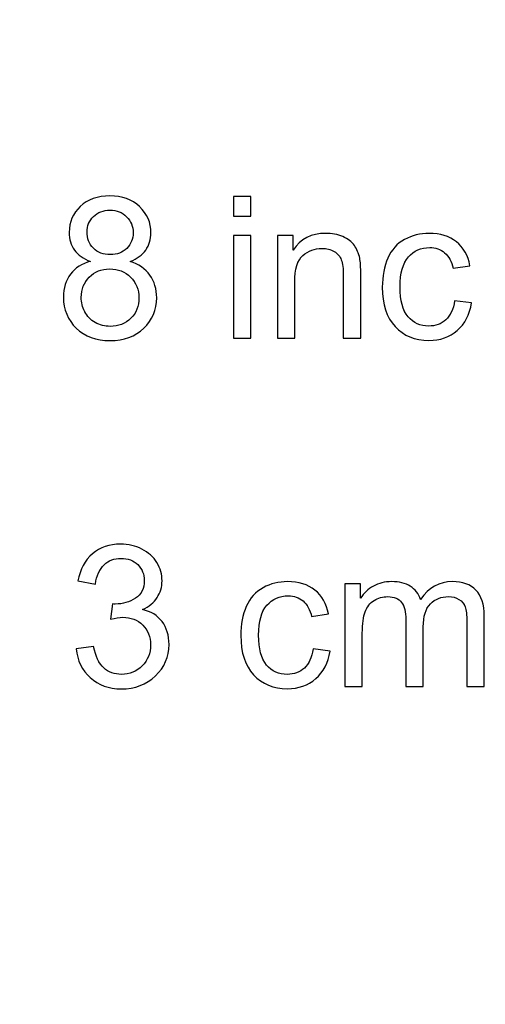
# Model space of a CAD drawing. Header units: centimetres. Extents: x -105 to 112, y -140 to 143.
# Tile 4 of 90: x -99.684 to -98.688, y -121.256 to -119.151. Entities that reach past the tile are written whole.
import ezdxf

# ---------------------------------------------------------------- set-up
doc = ezdxf.new("R2010")
doc.units = ezdxf.units.CM
doc.header["$MEASUREMENT"] = 0
doc.layers.add('Layer 1', color=7, linetype='Continuous')

msp = doc.modelspace()

# ---------------------------------------------------------------- linework, layer by layer
at = {"layer": 'Layer 1', "color": 240, "lineweight": 211}
msp.add_open_spline([(-100.73824, -37.30038), (-100.73824, -37.30038), (27.42324, -37.30038), (27.42324, -37.30038), (27.42324, -37.30038), (29.71918, -37.30038), (31.59804, -39.17888), (31.59804, -41.47518), (31.59804, -41.47518), (31.59804, -41.47518), (31.59804, -119.18666), (31.59804, -119.18666), (31.59804, -119.18666), (31.59804, -121.48289), (29.71918, -123.36182), (27.42324, -123.36182), (27.42324, -123.36182), (27.42324, -123.36182), (-100.73824, -123.36182), (-100.73824, -123.36182), (-100.73824, -123.36182), (-103.0344, -123.36182), (-104.91305, -121.48289), (-104.91305, -119.18666), (-104.91305, -119.18666), (-104.91305, -119.18666), (-104.91305, -41.47518), (-104.91305, -41.47518), (-104.91305, -41.47518), (-104.91305, -39.17888), (-103.0344, -37.30038), (-100.73824, -37.30038)], degree=3, knots=[0, 0, 0, 0, 0.1111111, 0.1111111, 0.1111111, 0.1111111, 0.2222222, 0.2222222, 0.2222222, 0.2222222, 0.3333333, 0.3333333, 0.3333333, 0.3333333, 0.4444444, 0.4444444, 0.4444444, 0.4444444, 0.5555556, 0.5555556, 0.5555556, 0.5555556, 0.6666667, 0.6666667, 0.6666667, 0.6666667, 0.7777778, 0.7777778, 0.7777778, 0.7777778, 1, 1, 1, 1], dxfattribs=at)
at = {"layer": 'Layer 1', "color": 155}
for points, knots in [([(-99.53292, -119.6679), (-99.5484, -119.66224), (-99.55983, -119.65413), (-99.56735, -119.64356), (-99.56735, -119.64356), (-99.57472, -119.63299), (-99.57848, -119.62065), (-99.57848, -119.60581), (-99.57848, -119.60581), (-99.57848, -119.58396), (-99.57055, -119.56523), (-99.5548, -119.55039), (-99.5548, -119.55039), (-99.5389, -119.53528), (-99.51781, -119.52783), (-99.49156, -119.52783), (-99.49156, -119.52783), (-99.46517, -119.52783), (-99.4438, -119.53557), (-99.42776, -119.55075), (-99.42776, -119.55075), (-99.41167, -119.56629), (-99.40364, -119.58496), (-99.40364, -119.60689), (-99.40364, -119.60689), (-99.40364, -119.62093), (-99.40726, -119.63328), (-99.41465, -119.64356), (-99.41465, -119.64356), (-99.42195, -119.65413), (-99.43309, -119.66224), (-99.44813, -119.6679), (-99.44813, -119.6679), (-99.42962, -119.67386), (-99.41556, -119.6838), (-99.40591, -119.69715), (-99.40591, -119.69715), (-99.39619, -119.71056), (-99.39136, -119.7268), (-99.39136, -119.74554), (-99.39136, -119.74554), (-99.39136, -119.77123), (-99.40052, -119.79315), (-99.41875, -119.81074), (-99.41875, -119.81074), (-99.43714, -119.82841), (-99.46119, -119.83721), (-99.49107, -119.83721), (-99.49107, -119.83721), (-99.52086, -119.83721), (-99.54493, -119.82841), (-99.5633, -119.81074), (-99.5633, -119.81074), (-99.58154, -119.79315), (-99.59076, -119.77087), (-99.59076, -119.7444), (-99.59076, -119.7444), (-99.59076, -119.72467), (-99.58573, -119.70814), (-99.57572, -119.69508), (-99.57572, -119.69508), (-99.56571, -119.68167), (-99.55145, -119.67244), (-99.53292, -119.6679), (-99.53292, -119.6679), (-99.53292, -119.6679), (-99.53292, -119.6679), (-99.53292, -119.6679)], [0, 0, 0, 0, 0.0555556, 0.0555556, 0.0555556, 0.0555556, 0.1111111, 0.1111111, 0.1111111, 0.1111111, 0.1666667, 0.1666667, 0.1666667, 0.1666667, 0.2222222, 0.2222222, 0.2222222, 0.2222222, 0.2777778, 0.2777778, 0.2777778, 0.2777778, 0.3333333, 0.3333333, 0.3333333, 0.3333333, 0.3888889, 0.3888889, 0.3888889, 0.3888889, 0.4444444, 0.4444444, 0.4444444, 0.4444444, 0.5, 0.5, 0.5, 0.5, 0.5555556, 0.5555556, 0.5555556, 0.5555556, 0.6111111, 0.6111111, 0.6111111, 0.6111111, 0.6666667, 0.6666667, 0.6666667, 0.6666667, 0.7222222, 0.7222222, 0.7222222, 0.7222222, 0.7777778, 0.7777778, 0.7777778, 0.7777778, 0.8333333, 0.8333333, 0.8333333, 0.8333333, 0.8888889, 0.8888889, 0.8888889, 0.8888889, 1, 1, 1, 1]), ([(-99.22709, -119.57126), (-99.22709, -119.57126), (-99.22709, -119.5289), (-99.22709, -119.5289), (-99.22709, -119.5289), (-99.22709, -119.5289), (-99.18985, -119.5289), (-99.18985, -119.5289), (-99.18985, -119.5289), (-99.18985, -119.5289), (-99.18985, -119.57126), (-99.18985, -119.57126), (-99.18985, -119.57126), (-99.18985, -119.57126), (-99.22709, -119.57126), (-99.22709, -119.57126), (-99.22709, -119.57126), (-99.22709, -119.57126), (-99.22709, -119.57126), (-99.22709, -119.57126)], [0, 0, 0, 0, 0.1666667, 0.1666667, 0.1666667, 0.1666667, 0.3333333, 0.3333333, 0.3333333, 0.3333333, 0.5, 0.5, 0.5, 0.5, 0.6666667, 0.6666667, 0.6666667, 0.6666667, 1, 1, 1, 1]), ([(-99.54039, -119.60476), (-99.54039, -119.61887), (-99.53578, -119.63086), (-99.52669, -119.63966), (-99.52669, -119.63966), (-99.51754, -119.64881), (-99.50548, -119.65343), (-99.49063, -119.65343), (-99.49063, -119.65343), (-99.47616, -119.65343), (-99.46446, -119.64881), (-99.45538, -119.64002), (-99.45538, -119.64002), (-99.44622, -119.63086), (-99.44175, -119.61995), (-99.44175, -119.60689), (-99.44175, -119.60689), (-99.44175, -119.59312), (-99.44637, -119.58147), (-99.45572, -119.57226), (-99.45572, -119.57226), (-99.46509, -119.56274), (-99.47687, -119.5582), (-99.49107, -119.5582), (-99.49107, -119.5582), (-99.5054, -119.5582), (-99.51717, -119.56274), (-99.52648, -119.5719), (-99.52648, -119.5719), (-99.5357, -119.58113), (-99.54039, -119.59204), (-99.54039, -119.60476), (-99.54039, -119.60476), (-99.54039, -119.60476), (-99.54039, -119.60476), (-99.54039, -119.60476)], [0, 0, 0, 0, 0.1, 0.1, 0.1, 0.1, 0.2, 0.2, 0.2, 0.2, 0.3, 0.3, 0.3, 0.3, 0.4, 0.4, 0.4, 0.4, 0.5, 0.5, 0.5, 0.5, 0.6, 0.6, 0.6, 0.6, 0.7, 0.7, 0.7, 0.7, 0.8, 0.8, 0.8, 0.8, 1, 1, 1, 1]), ([(-99.22709, -119.83232), (-99.22709, -119.83232), (-99.22709, -119.61248), (-99.22709, -119.61248), (-99.22709, -119.61248), (-99.22709, -119.61248), (-99.18985, -119.61248), (-99.18985, -119.61248), (-99.18985, -119.61248), (-99.18985, -119.61248), (-99.18985, -119.83232), (-99.18985, -119.83232), (-99.18985, -119.83232), (-99.18985, -119.83232), (-99.22709, -119.83232), (-99.22709, -119.83232), (-99.22709, -119.83232), (-99.22709, -119.83232), (-99.22709, -119.83232), (-99.22709, -119.83232)], [0, 0, 0, 0, 0.1666667, 0.1666667, 0.1666667, 0.1666667, 0.3333333, 0.3333333, 0.3333333, 0.3333333, 0.5, 0.5, 0.5, 0.5, 0.6666667, 0.6666667, 0.6666667, 0.6666667, 1, 1, 1, 1]), ([(-99.13308, -119.83232), (-99.13308, -119.83232), (-99.13308, -119.61248), (-99.13308, -119.61248), (-99.13308, -119.61248), (-99.13308, -119.61248), (-99.09959, -119.61248), (-99.09959, -119.61248), (-99.09959, -119.61248), (-99.09959, -119.61248), (-99.09959, -119.64356), (-99.09959, -119.64356), (-99.09959, -119.64356), (-99.08355, -119.61958), (-99.0602, -119.60787), (-99.02983, -119.60787), (-99.02983, -119.60787), (-99.01657, -119.60787), (-99.00443, -119.61001), (-98.99335, -119.61497), (-98.99335, -119.61497), (-98.98229, -119.61958), (-98.97392, -119.6259), (-98.96845, -119.63363), (-98.96845, -119.63363), (-98.96291, -119.64144), (-98.95909, -119.65059), (-98.95688, -119.66116), (-98.95688, -119.66116), (-98.95553, -119.6679), (-98.95482, -119.67989), (-98.95482, -119.69715), (-98.95482, -119.69715), (-98.95482, -119.69715), (-98.95482, -119.83232), (-98.95482, -119.83232), (-98.95482, -119.83232), (-98.95482, -119.83232), (-98.99208, -119.83232), (-98.99208, -119.83232), (-98.99208, -119.83232), (-98.99208, -119.83232), (-98.99208, -119.69857), (-98.99208, -119.69857), (-98.99208, -119.69857), (-98.99208, -119.68338), (-98.9935, -119.6721), (-98.99641, -119.66471), (-98.99641, -119.66471), (-98.99924, -119.65733), (-99.00443, -119.6513), (-99.01174, -119.64669), (-99.01174, -119.64669), (-99.01911, -119.64214), (-99.02778, -119.64002), (-99.03764, -119.64002), (-99.03764, -119.64002), (-99.05346, -119.64002), (-99.06709, -119.64498), (-99.07859, -119.65521), (-99.07859, -119.65521), (-99.09007, -119.66507), (-99.09583, -119.68409), (-99.09583, -119.71232), (-99.09583, -119.71232), (-99.09583, -119.71232), (-99.09583, -119.83232), (-99.09583, -119.83232), (-99.09583, -119.83232), (-99.09583, -119.83232), (-99.13308, -119.83232), (-99.13308, -119.83232), (-99.13308, -119.83232), (-99.13308, -119.83232), (-99.13308, -119.83232), (-99.13308, -119.83232)], [0, 0, 0, 0, 0.05, 0.05, 0.05, 0.05, 0.1, 0.1, 0.1, 0.1, 0.15, 0.15, 0.15, 0.15, 0.2, 0.2, 0.2, 0.2, 0.25, 0.25, 0.25, 0.25, 0.3, 0.3, 0.3, 0.3, 0.35, 0.35, 0.35, 0.35, 0.4, 0.4, 0.4, 0.4, 0.45, 0.45, 0.45, 0.45, 0.5, 0.5, 0.5, 0.5, 0.55, 0.55, 0.55, 0.55, 0.6, 0.6, 0.6, 0.6, 0.65, 0.65, 0.65, 0.65, 0.7, 0.7, 0.7, 0.7, 0.75, 0.75, 0.75, 0.75, 0.8, 0.8, 0.8, 0.8, 0.85, 0.85, 0.85, 0.85, 0.9, 0.9, 0.9, 0.9, 1, 1, 1, 1]), ([(-98.75408, -119.75185), (-98.75408, -119.75185), (-98.71767, -119.75682), (-98.71767, -119.75682), (-98.71767, -119.75682), (-98.72173, -119.7818), (-98.73188, -119.80124), (-98.74834, -119.81572), (-98.74834, -119.81572), (-98.76472, -119.82983), (-98.78503, -119.83686), (-98.80894, -119.83686), (-98.80894, -119.83686), (-98.83887, -119.83686), (-98.863, -119.827), (-98.88124, -119.80727), (-98.88124, -119.80727), (-98.89947, -119.78783), (-98.90863, -119.75958), (-98.90863, -119.72325), (-98.90863, -119.72325), (-98.90863, -119.69928), (-98.90465, -119.67884), (-98.89686, -119.66082), (-98.89686, -119.66082), (-98.88897, -119.64322), (-98.87706, -119.62979), (-98.86095, -119.62093), (-98.86095, -119.62093), (-98.84498, -119.61214), (-98.82752, -119.60787), (-98.80865, -119.60787), (-98.80865, -119.60787), (-98.78489, -119.60787), (-98.7653, -119.6139), (-98.75019, -119.6259), (-98.75019, -119.6259), (-98.73508, -119.63789), (-98.72527, -119.65521), (-98.72109, -119.67706), (-98.72109, -119.67706), (-98.72109, -119.67706), (-98.75706, -119.68267), (-98.75706, -119.68267), (-98.75706, -119.68267), (-98.76054, -119.6679), (-98.76658, -119.65699), (-98.77537, -119.64952), (-98.77537, -119.64952), (-98.78418, -119.64214), (-98.79475, -119.63824), (-98.80716, -119.63824), (-98.80716, -119.63824), (-98.8259, -119.63824), (-98.84115, -119.64498), (-98.85293, -119.65833), (-98.85293, -119.65833), (-98.86463, -119.67174), (-98.87054, -119.69295), (-98.87054, -119.72218), (-98.87054, -119.72218), (-98.87054, -119.7515), (-98.86485, -119.77299), (-98.85357, -119.78642), (-98.85357, -119.78642), (-98.84222, -119.79946), (-98.82745, -119.8062), (-98.80936, -119.8062), (-98.80936, -119.8062), (-98.79468, -119.8062), (-98.78247, -119.80195), (-98.77275, -119.79279), (-98.77275, -119.79279), (-98.76289, -119.78393), (-98.75671, -119.77016), (-98.75408, -119.75185), (-98.75408, -119.75185), (-98.75408, -119.75185), (-98.75408, -119.75185), (-98.75408, -119.75185)], [0, 0, 0, 0, 0.047619, 0.047619, 0.047619, 0.047619, 0.0952381, 0.0952381, 0.0952381, 0.0952381, 0.1428571, 0.1428571, 0.1428571, 0.1428571, 0.1904762, 0.1904762, 0.1904762, 0.1904762, 0.2380952, 0.2380952, 0.2380952, 0.2380952, 0.2857143, 0.2857143, 0.2857143, 0.2857143, 0.3333333, 0.3333333, 0.3333333, 0.3333333, 0.3809524, 0.3809524, 0.3809524, 0.3809524, 0.4285714, 0.4285714, 0.4285714, 0.4285714, 0.4761905, 0.4761905, 0.4761905, 0.4761905, 0.5238095, 0.5238095, 0.5238095, 0.5238095, 0.5714286, 0.5714286, 0.5714286, 0.5714286, 0.6190476, 0.6190476, 0.6190476, 0.6190476, 0.6666667, 0.6666667, 0.6666667, 0.6666667, 0.7142857, 0.7142857, 0.7142857, 0.7142857, 0.7619048, 0.7619048, 0.7619048, 0.7619048, 0.8095238, 0.8095238, 0.8095238, 0.8095238, 0.8571429, 0.8571429, 0.8571429, 0.8571429, 0.9047619, 0.9047619, 0.9047619, 0.9047619, 1, 1, 1, 1]), ([(-99.55265, -119.74483), (-99.55265, -119.75541), (-99.55018, -119.76562), (-99.5452, -119.77548), (-99.5452, -119.77548), (-99.54032, -119.78534), (-99.5328, -119.79315), (-99.52279, -119.7984), (-99.52279, -119.7984), (-99.51285, -119.80407), (-99.50213, -119.80685), (-99.49078, -119.80685), (-99.49078, -119.80685), (-99.47283, -119.80685), (-99.45814, -119.80087), (-99.44664, -119.78959), (-99.44664, -119.78959), (-99.43516, -119.77831), (-99.42947, -119.76349), (-99.42947, -119.74582), (-99.42947, -119.74582), (-99.42947, -119.72821), (-99.43536, -119.71339), (-99.44715, -119.7014), (-99.44715, -119.7014), (-99.45899, -119.68976), (-99.47396, -119.68409), (-99.49198, -119.68409), (-99.49198, -119.68409), (-99.50958, -119.68409), (-99.52406, -119.68976), (-99.53549, -119.7014), (-99.53549, -119.7014), (-99.54691, -119.71304), (-99.55265, -119.7275), (-99.55265, -119.74483), (-99.55265, -119.74483), (-99.55265, -119.74483), (-99.55265, -119.74483), (-99.55265, -119.74483)], [0, 0, 0, 0, 0.0909091, 0.0909091, 0.0909091, 0.0909091, 0.1818182, 0.1818182, 0.1818182, 0.1818182, 0.2727273, 0.2727273, 0.2727273, 0.2727273, 0.3636364, 0.3636364, 0.3636364, 0.3636364, 0.4545455, 0.4545455, 0.4545455, 0.4545455, 0.5454545, 0.5454545, 0.5454545, 0.5454545, 0.6363636, 0.6363636, 0.6363636, 0.6363636, 0.7272727, 0.7272727, 0.7272727, 0.7272727, 0.8181818, 0.8181818, 0.8181818, 0.8181818, 1, 1, 1, 1]), ([(-99.56351, -120.49656), (-99.56351, -120.49656), (-99.52626, -120.49124), (-99.52626, -120.49124), (-99.52626, -120.49124), (-99.52201, -120.51245), (-99.51476, -120.52757), (-99.50455, -120.53716), (-99.50455, -120.53716), (-99.49432, -120.54632), (-99.48177, -120.55086), (-99.46687, -120.55086), (-99.46687, -120.55086), (-99.44927, -120.55086), (-99.43438, -120.54488), (-99.42237, -120.53289), (-99.42237, -120.53289), (-99.41038, -120.52056), (-99.40435, -120.50572), (-99.40435, -120.48777), (-99.40435, -120.48777), (-99.40435, -120.47046), (-99.40996, -120.45632), (-99.42117, -120.44541), (-99.42117, -120.44541), (-99.43231, -120.43447), (-99.44651, -120.4288), (-99.46375, -120.4288), (-99.46375, -120.4288), (-99.47083, -120.4288), (-99.47957, -120.43022), (-99.49007, -120.43305), (-99.49007, -120.43305), (-99.49007, -120.43305), (-99.48595, -120.40028), (-99.48595, -120.40028), (-99.48595, -120.40028), (-99.48348, -120.40063), (-99.48141, -120.40063), (-99.47992, -120.40063), (-99.47992, -120.40063), (-99.46397, -120.40063), (-99.44969, -120.39638), (-99.43699, -120.38828), (-99.43699, -120.38828), (-99.42429, -120.38012), (-99.4179, -120.36742), (-99.4179, -120.35018), (-99.4179, -120.35018), (-99.4179, -120.33676), (-99.42259, -120.32548), (-99.43182, -120.31627), (-99.43182, -120.31627), (-99.44104, -120.30746), (-99.45296, -120.30292), (-99.46758, -120.30292), (-99.46758, -120.30292), (-99.48213, -120.30292), (-99.4942, -120.30746), (-99.50384, -120.31661), (-99.50384, -120.31661), (-99.51349, -120.32584), (-99.51974, -120.33961), (-99.5225, -120.35792), (-99.5225, -120.35792), (-99.5225, -120.35792), (-99.55975, -120.35124), (-99.55975, -120.35124), (-99.55975, -120.35124), (-99.55514, -120.32619), (-99.54486, -120.30675), (-99.52867, -120.29298), (-99.52867, -120.29298), (-99.51256, -120.27921), (-99.49249, -120.27254), (-99.46851, -120.27254), (-99.46851, -120.27254), (-99.45196, -120.27254), (-99.43677, -120.2761), (-99.42288, -120.28311), (-99.42288, -120.28311), (-99.40889, -120.29022), (-99.39825, -120.29972), (-99.39087, -120.31207), (-99.39087, -120.31207), (-99.38349, -120.32442), (-99.37981, -120.33748), (-99.37981, -120.35124), (-99.37981, -120.35124), (-99.37981, -120.3643), (-99.38335, -120.37594), (-99.39031, -120.38651), (-99.39031, -120.38651), (-99.39739, -120.39743), (-99.40784, -120.40588), (-99.42159, -120.41227), (-99.42159, -120.41227), (-99.40364, -120.41645), (-99.38974, -120.42497), (-99.37981, -120.43803), (-99.37981, -120.43803), (-99.36994, -120.45107), (-99.36497, -120.46726), (-99.36497, -120.48706), (-99.36497, -120.48706), (-99.36497, -120.51353), (-99.37468, -120.53574), (-99.39392, -120.5544), (-99.39392, -120.5544), (-99.41323, -120.57278), (-99.43763, -120.58194), (-99.46715, -120.58194), (-99.46715, -120.58194), (-99.49376, -120.58194), (-99.51583, -120.57384), (-99.53343, -120.55794), (-99.53343, -120.55794), (-99.55102, -120.54205), (-99.5611, -120.52161), (-99.56351, -120.49656), (-99.56351, -120.49656), (-99.56351, -120.49656), (-99.56351, -120.49656), (-99.56351, -120.49656)], [0, 0, 0, 0, 0.03125, 0.03125, 0.03125, 0.03125, 0.0625, 0.0625, 0.0625, 0.0625, 0.09375, 0.09375, 0.09375, 0.09375, 0.125, 0.125, 0.125, 0.125, 0.15625, 0.15625, 0.15625, 0.15625, 0.1875, 0.1875, 0.1875, 0.1875, 0.21875, 0.21875, 0.21875, 0.21875, 0.25, 0.25, 0.25, 0.25, 0.28125, 0.28125, 0.28125, 0.28125, 0.3125, 0.3125, 0.3125, 0.3125, 0.34375, 0.34375, 0.34375, 0.34375, 0.375, 0.375, 0.375, 0.375, 0.40625, 0.40625, 0.40625, 0.40625, 0.4375, 0.4375, 0.4375, 0.4375, 0.46875, 0.46875, 0.46875, 0.46875, 0.5, 0.5, 0.5, 0.5, 0.53125, 0.53125, 0.53125, 0.53125, 0.5625, 0.5625, 0.5625, 0.5625, 0.59375, 0.59375, 0.59375, 0.59375, 0.625, 0.625, 0.625, 0.625, 0.65625, 0.65625, 0.65625, 0.65625, 0.6875, 0.6875, 0.6875, 0.6875, 0.71875, 0.71875, 0.71875, 0.71875, 0.75, 0.75, 0.75, 0.75, 0.78125, 0.78125, 0.78125, 0.78125, 0.8125, 0.8125, 0.8125, 0.8125, 0.84375, 0.84375, 0.84375, 0.84375, 0.875, 0.875, 0.875, 0.875, 0.90625, 0.90625, 0.90625, 0.90625, 0.9375, 0.9375, 0.9375, 0.9375, 1, 1, 1, 1]), ([(-99.05679, -120.49656), (-99.05679, -120.49656), (-99.0204, -120.50146), (-99.0204, -120.50146), (-99.0204, -120.50146), (-99.02444, -120.52651), (-99.03459, -120.54595), (-99.05105, -120.56007), (-99.05105, -120.56007), (-99.06743, -120.57454), (-99.08774, -120.58157), (-99.11165, -120.58157), (-99.11165, -120.58157), (-99.14158, -120.58157), (-99.16573, -120.57171), (-99.18395, -120.55191), (-99.18395, -120.55191), (-99.20218, -120.53255), (-99.21134, -120.5043), (-99.21134, -120.46762), (-99.21134, -120.46762), (-99.21134, -120.44399), (-99.20738, -120.42355), (-99.19957, -120.40553), (-99.19957, -120.40553), (-99.19169, -120.38793), (-99.17977, -120.37452), (-99.16373, -120.36564), (-99.16373, -120.36564), (-99.14769, -120.35685), (-99.13023, -120.35265), (-99.11136, -120.35265), (-99.11136, -120.35265), (-99.0876, -120.35265), (-99.06801, -120.35863), (-99.0529, -120.37062), (-99.0529, -120.37062), (-99.03779, -120.38261), (-99.028, -120.39992), (-99.0238, -120.42177), (-99.0238, -120.42177), (-99.0238, -120.42177), (-99.05979, -120.42739), (-99.05979, -120.42739), (-99.05979, -120.42739), (-99.06325, -120.41262), (-99.06929, -120.40163), (-99.07808, -120.39389), (-99.07808, -120.39389), (-99.08689, -120.38651), (-99.09746, -120.38295), (-99.10987, -120.38295), (-99.10987, -120.38295), (-99.12861, -120.38295), (-99.14386, -120.38964), (-99.15564, -120.40304), (-99.15564, -120.40304), (-99.16734, -120.41645), (-99.17325, -120.43767), (-99.17325, -120.46691), (-99.17325, -120.46691), (-99.17325, -120.49621), (-99.16756, -120.5177), (-99.15628, -120.53113), (-99.15628, -120.53113), (-99.14493, -120.54417), (-99.13018, -120.55086), (-99.11207, -120.55086), (-99.11207, -120.55086), (-99.09739, -120.55086), (-99.08518, -120.54666), (-99.07546, -120.5375), (-99.07546, -120.5375), (-99.0656, -120.52864), (-99.05942, -120.51494), (-99.05679, -120.49656), (-99.05679, -120.49656), (-99.05679, -120.49656), (-99.05679, -120.49656), (-99.05679, -120.49656)], [0, 0, 0, 0, 0.047619, 0.047619, 0.047619, 0.047619, 0.0952381, 0.0952381, 0.0952381, 0.0952381, 0.1428571, 0.1428571, 0.1428571, 0.1428571, 0.1904762, 0.1904762, 0.1904762, 0.1904762, 0.2380952, 0.2380952, 0.2380952, 0.2380952, 0.2857143, 0.2857143, 0.2857143, 0.2857143, 0.3333333, 0.3333333, 0.3333333, 0.3333333, 0.3809524, 0.3809524, 0.3809524, 0.3809524, 0.4285714, 0.4285714, 0.4285714, 0.4285714, 0.4761905, 0.4761905, 0.4761905, 0.4761905, 0.5238095, 0.5238095, 0.5238095, 0.5238095, 0.5714286, 0.5714286, 0.5714286, 0.5714286, 0.6190476, 0.6190476, 0.6190476, 0.6190476, 0.6666667, 0.6666667, 0.6666667, 0.6666667, 0.7142857, 0.7142857, 0.7142857, 0.7142857, 0.7619048, 0.7619048, 0.7619048, 0.7619048, 0.8095238, 0.8095238, 0.8095238, 0.8095238, 0.8571429, 0.8571429, 0.8571429, 0.8571429, 0.9047619, 0.9047619, 0.9047619, 0.9047619, 1, 1, 1, 1]), ([(-98.98867, -120.57696), (-98.98867, -120.57696), (-98.98867, -120.35719), (-98.98867, -120.35719), (-98.98867, -120.35719), (-98.98867, -120.35719), (-98.95519, -120.35719), (-98.95519, -120.35719), (-98.95519, -120.35719), (-98.95519, -120.35719), (-98.95519, -120.38828), (-98.95519, -120.38828), (-98.95519, -120.38828), (-98.94838, -120.37728), (-98.93922, -120.36884), (-98.92779, -120.36217), (-98.92779, -120.36217), (-98.9163, -120.35578), (-98.90338, -120.35265), (-98.88876, -120.35265), (-98.88876, -120.35265), (-98.87252, -120.35265), (-98.85918, -120.35578), (-98.84881, -120.36252), (-98.84881, -120.36252), (-98.83846, -120.3692), (-98.83108, -120.3787), (-98.82689, -120.39076), (-98.82689, -120.39076), (-98.80936, -120.3653), (-98.78672, -120.35265), (-98.75876, -120.35265), (-98.75876, -120.35265), (-98.73691, -120.35265), (-98.72002, -120.35863), (-98.70832, -120.37062), (-98.70832, -120.37062), (-98.69653, -120.38261), (-98.69064, -120.40134), (-98.69064, -120.42639), (-98.69064, -120.42639), (-98.69064, -120.42639), (-98.69064, -120.57696), (-98.69064, -120.57696), (-98.69064, -120.57696), (-98.69064, -120.57696), (-98.7279, -120.57696), (-98.7279, -120.57696), (-98.7279, -120.57696), (-98.7279, -120.57696), (-98.7279, -120.43874), (-98.7279, -120.43874), (-98.7279, -120.43874), (-98.7279, -120.4239), (-98.72917, -120.41298), (-98.73152, -120.40659), (-98.73152, -120.40659), (-98.73393, -120.39992), (-98.73833, -120.3946), (-98.74472, -120.39076), (-98.74472, -120.39076), (-98.7511, -120.38651), (-98.75855, -120.38473), (-98.76714, -120.38473), (-98.76714, -120.38473), (-98.78262, -120.38473), (-98.79546, -120.38964), (-98.80567, -120.39992), (-98.80567, -120.39992), (-98.81597, -120.41015), (-98.821, -120.42675), (-98.821, -120.44931), (-98.821, -120.44931), (-98.821, -120.44931), (-98.821, -120.57696), (-98.821, -120.57696), (-98.821, -120.57696), (-98.821, -120.57696), (-98.85826, -120.57696), (-98.85826, -120.57696), (-98.85826, -120.57696), (-98.85826, -120.57696), (-98.85826, -120.43412), (-98.85826, -120.43412), (-98.85826, -120.43412), (-98.85826, -120.41752), (-98.86131, -120.40517), (-98.86734, -120.39709), (-98.86734, -120.39709), (-98.87344, -120.38898), (-98.88338, -120.38473), (-98.89713, -120.38473), (-98.89713, -120.38473), (-98.90758, -120.38473), (-98.91722, -120.38757), (-98.92616, -120.39282), (-98.92616, -120.39282), (-98.93502, -120.3985), (-98.94142, -120.40659), (-98.94547, -120.41716), (-98.94547, -120.41716), (-98.94943, -120.42773), (-98.95143, -120.44292), (-98.95143, -120.46308), (-98.95143, -120.46308), (-98.95143, -120.46308), (-98.95143, -120.57696), (-98.95143, -120.57696), (-98.95143, -120.57696), (-98.95143, -120.57696), (-98.98867, -120.57696), (-98.98867, -120.57696)], [0, 0, 0, 0, 0.0344828, 0.0344828, 0.0344828, 0.0344828, 0.0689655, 0.0689655, 0.0689655, 0.0689655, 0.1034483, 0.1034483, 0.1034483, 0.1034483, 0.137931, 0.137931, 0.137931, 0.137931, 0.1724138, 0.1724138, 0.1724138, 0.1724138, 0.2068966, 0.2068966, 0.2068966, 0.2068966, 0.2413793, 0.2413793, 0.2413793, 0.2413793, 0.2758621, 0.2758621, 0.2758621, 0.2758621, 0.3103448, 0.3103448, 0.3103448, 0.3103448, 0.3448276, 0.3448276, 0.3448276, 0.3448276, 0.3793103, 0.3793103, 0.3793103, 0.3793103, 0.4137931, 0.4137931, 0.4137931, 0.4137931, 0.4482759, 0.4482759, 0.4482759, 0.4482759, 0.4827586, 0.4827586, 0.4827586, 0.4827586, 0.5172414, 0.5172414, 0.5172414, 0.5172414, 0.5517241, 0.5517241, 0.5517241, 0.5517241, 0.5862069, 0.5862069, 0.5862069, 0.5862069, 0.6206897, 0.6206897, 0.6206897, 0.6206897, 0.6551724, 0.6551724, 0.6551724, 0.6551724, 0.6896552, 0.6896552, 0.6896552, 0.6896552, 0.7241379, 0.7241379, 0.7241379, 0.7241379, 0.7586207, 0.7586207, 0.7586207, 0.7586207, 0.7931034, 0.7931034, 0.7931034, 0.7931034, 0.8275862, 0.8275862, 0.8275862, 0.8275862, 0.862069, 0.862069, 0.862069, 0.862069, 0.8965517, 0.8965517, 0.8965517, 0.8965517, 0.9310345, 0.9310345, 0.9310345, 0.9310345, 1, 1, 1, 1])]:
    msp.add_open_spline(points, degree=3, knots=knots, dxfattribs=at)
at = {"layer": 'Layer 1', "color": 155, "lineweight": 9}
for points, knots in [([(-99.53292, -119.6679), (-99.5484, -119.66224), (-99.55983, -119.65413), (-99.56735, -119.64356), (-99.56735, -119.64356), (-99.57472, -119.63299), (-99.57848, -119.62065), (-99.57848, -119.60581), (-99.57848, -119.60581), (-99.57848, -119.58396), (-99.57055, -119.56523), (-99.5548, -119.55039), (-99.5548, -119.55039), (-99.5389, -119.53528), (-99.51781, -119.52783), (-99.49156, -119.52783), (-99.49156, -119.52783), (-99.46517, -119.52783), (-99.4438, -119.53557), (-99.42776, -119.55075), (-99.42776, -119.55075), (-99.41167, -119.56629), (-99.40364, -119.58496), (-99.40364, -119.60689), (-99.40364, -119.60689), (-99.40364, -119.62093), (-99.40726, -119.63328), (-99.41465, -119.64356), (-99.41465, -119.64356), (-99.42195, -119.65413), (-99.43309, -119.66224), (-99.44813, -119.6679), (-99.44813, -119.6679), (-99.42962, -119.67386), (-99.41556, -119.6838), (-99.40591, -119.69715), (-99.40591, -119.69715), (-99.39619, -119.71056), (-99.39136, -119.7268), (-99.39136, -119.74554), (-99.39136, -119.74554), (-99.39136, -119.77123), (-99.40052, -119.79315), (-99.41875, -119.81074), (-99.41875, -119.81074), (-99.43714, -119.82841), (-99.46119, -119.83721), (-99.49107, -119.83721), (-99.49107, -119.83721), (-99.52086, -119.83721), (-99.54493, -119.82841), (-99.5633, -119.81074), (-99.5633, -119.81074), (-99.58154, -119.79315), (-99.59076, -119.77087), (-99.59076, -119.7444), (-99.59076, -119.7444), (-99.59076, -119.72467), (-99.58573, -119.70814), (-99.57572, -119.69508), (-99.57572, -119.69508), (-99.56571, -119.68167), (-99.55145, -119.67244), (-99.53292, -119.6679), (-99.53292, -119.6679), (-99.53292, -119.6679), (-99.53292, -119.6679), (-99.53292, -119.6679)], [0, 0, 0, 0, 0.0555556, 0.0555556, 0.0555556, 0.0555556, 0.1111111, 0.1111111, 0.1111111, 0.1111111, 0.1666667, 0.1666667, 0.1666667, 0.1666667, 0.2222222, 0.2222222, 0.2222222, 0.2222222, 0.2777778, 0.2777778, 0.2777778, 0.2777778, 0.3333333, 0.3333333, 0.3333333, 0.3333333, 0.3888889, 0.3888889, 0.3888889, 0.3888889, 0.4444444, 0.4444444, 0.4444444, 0.4444444, 0.5, 0.5, 0.5, 0.5, 0.5555556, 0.5555556, 0.5555556, 0.5555556, 0.6111111, 0.6111111, 0.6111111, 0.6111111, 0.6666667, 0.6666667, 0.6666667, 0.6666667, 0.7222222, 0.7222222, 0.7222222, 0.7222222, 0.7777778, 0.7777778, 0.7777778, 0.7777778, 0.8333333, 0.8333333, 0.8333333, 0.8333333, 0.8888889, 0.8888889, 0.8888889, 0.8888889, 1, 1, 1, 1]), ([(-99.22709, -119.57126), (-99.22709, -119.57126), (-99.22709, -119.5289), (-99.22709, -119.5289), (-99.22709, -119.5289), (-99.22709, -119.5289), (-99.18985, -119.5289), (-99.18985, -119.5289), (-99.18985, -119.5289), (-99.18985, -119.5289), (-99.18985, -119.57126), (-99.18985, -119.57126), (-99.18985, -119.57126), (-99.18985, -119.57126), (-99.22709, -119.57126), (-99.22709, -119.57126), (-99.22709, -119.57126), (-99.22709, -119.57126), (-99.22709, -119.57126), (-99.22709, -119.57126)], [0, 0, 0, 0, 0.1666667, 0.1666667, 0.1666667, 0.1666667, 0.3333333, 0.3333333, 0.3333333, 0.3333333, 0.5, 0.5, 0.5, 0.5, 0.6666667, 0.6666667, 0.6666667, 0.6666667, 1, 1, 1, 1]), ([(-99.54039, -119.60476), (-99.54039, -119.61887), (-99.53578, -119.63086), (-99.52669, -119.63966), (-99.52669, -119.63966), (-99.51754, -119.64881), (-99.50548, -119.65343), (-99.49063, -119.65343), (-99.49063, -119.65343), (-99.47616, -119.65343), (-99.46446, -119.64881), (-99.45538, -119.64002), (-99.45538, -119.64002), (-99.44622, -119.63086), (-99.44175, -119.61995), (-99.44175, -119.60689), (-99.44175, -119.60689), (-99.44175, -119.59312), (-99.44637, -119.58147), (-99.45572, -119.57226), (-99.45572, -119.57226), (-99.46509, -119.56274), (-99.47687, -119.5582), (-99.49107, -119.5582), (-99.49107, -119.5582), (-99.5054, -119.5582), (-99.51717, -119.56274), (-99.52648, -119.5719), (-99.52648, -119.5719), (-99.5357, -119.58113), (-99.54039, -119.59204), (-99.54039, -119.60476), (-99.54039, -119.60476), (-99.54039, -119.60476), (-99.54039, -119.60476), (-99.54039, -119.60476)], [0, 0, 0, 0, 0.1, 0.1, 0.1, 0.1, 0.2, 0.2, 0.2, 0.2, 0.3, 0.3, 0.3, 0.3, 0.4, 0.4, 0.4, 0.4, 0.5, 0.5, 0.5, 0.5, 0.6, 0.6, 0.6, 0.6, 0.7, 0.7, 0.7, 0.7, 0.8, 0.8, 0.8, 0.8, 1, 1, 1, 1]), ([(-99.22709, -119.83232), (-99.22709, -119.83232), (-99.22709, -119.61248), (-99.22709, -119.61248), (-99.22709, -119.61248), (-99.22709, -119.61248), (-99.18985, -119.61248), (-99.18985, -119.61248), (-99.18985, -119.61248), (-99.18985, -119.61248), (-99.18985, -119.83232), (-99.18985, -119.83232), (-99.18985, -119.83232), (-99.18985, -119.83232), (-99.22709, -119.83232), (-99.22709, -119.83232), (-99.22709, -119.83232), (-99.22709, -119.83232), (-99.22709, -119.83232), (-99.22709, -119.83232)], [0, 0, 0, 0, 0.1666667, 0.1666667, 0.1666667, 0.1666667, 0.3333333, 0.3333333, 0.3333333, 0.3333333, 0.5, 0.5, 0.5, 0.5, 0.6666667, 0.6666667, 0.6666667, 0.6666667, 1, 1, 1, 1]), ([(-99.13308, -119.83232), (-99.13308, -119.83232), (-99.13308, -119.61248), (-99.13308, -119.61248), (-99.13308, -119.61248), (-99.13308, -119.61248), (-99.09959, -119.61248), (-99.09959, -119.61248), (-99.09959, -119.61248), (-99.09959, -119.61248), (-99.09959, -119.64356), (-99.09959, -119.64356), (-99.09959, -119.64356), (-99.08355, -119.61958), (-99.0602, -119.60787), (-99.02983, -119.60787), (-99.02983, -119.60787), (-99.01657, -119.60787), (-99.00443, -119.61001), (-98.99335, -119.61497), (-98.99335, -119.61497), (-98.98229, -119.61958), (-98.97392, -119.6259), (-98.96845, -119.63363), (-98.96845, -119.63363), (-98.96291, -119.64144), (-98.95909, -119.65059), (-98.95688, -119.66116), (-98.95688, -119.66116), (-98.95553, -119.6679), (-98.95482, -119.67989), (-98.95482, -119.69715), (-98.95482, -119.69715), (-98.95482, -119.69715), (-98.95482, -119.83232), (-98.95482, -119.83232), (-98.95482, -119.83232), (-98.95482, -119.83232), (-98.99208, -119.83232), (-98.99208, -119.83232), (-98.99208, -119.83232), (-98.99208, -119.83232), (-98.99208, -119.69857), (-98.99208, -119.69857), (-98.99208, -119.69857), (-98.99208, -119.68338), (-98.9935, -119.6721), (-98.99641, -119.66471), (-98.99641, -119.66471), (-98.99924, -119.65733), (-99.00443, -119.6513), (-99.01174, -119.64669), (-99.01174, -119.64669), (-99.01911, -119.64214), (-99.02778, -119.64002), (-99.03764, -119.64002), (-99.03764, -119.64002), (-99.05346, -119.64002), (-99.06709, -119.64498), (-99.07859, -119.65521), (-99.07859, -119.65521), (-99.09007, -119.66507), (-99.09583, -119.68409), (-99.09583, -119.71232), (-99.09583, -119.71232), (-99.09583, -119.71232), (-99.09583, -119.83232), (-99.09583, -119.83232), (-99.09583, -119.83232), (-99.09583, -119.83232), (-99.13308, -119.83232), (-99.13308, -119.83232), (-99.13308, -119.83232), (-99.13308, -119.83232), (-99.13308, -119.83232), (-99.13308, -119.83232)], [0, 0, 0, 0, 0.05, 0.05, 0.05, 0.05, 0.1, 0.1, 0.1, 0.1, 0.15, 0.15, 0.15, 0.15, 0.2, 0.2, 0.2, 0.2, 0.25, 0.25, 0.25, 0.25, 0.3, 0.3, 0.3, 0.3, 0.35, 0.35, 0.35, 0.35, 0.4, 0.4, 0.4, 0.4, 0.45, 0.45, 0.45, 0.45, 0.5, 0.5, 0.5, 0.5, 0.55, 0.55, 0.55, 0.55, 0.6, 0.6, 0.6, 0.6, 0.65, 0.65, 0.65, 0.65, 0.7, 0.7, 0.7, 0.7, 0.75, 0.75, 0.75, 0.75, 0.8, 0.8, 0.8, 0.8, 0.85, 0.85, 0.85, 0.85, 0.9, 0.9, 0.9, 0.9, 1, 1, 1, 1]), ([(-98.75408, -119.75185), (-98.75408, -119.75185), (-98.71767, -119.75682), (-98.71767, -119.75682), (-98.71767, -119.75682), (-98.72173, -119.7818), (-98.73188, -119.80124), (-98.74834, -119.81572), (-98.74834, -119.81572), (-98.76472, -119.82983), (-98.78503, -119.83686), (-98.80894, -119.83686), (-98.80894, -119.83686), (-98.83887, -119.83686), (-98.863, -119.827), (-98.88124, -119.80727), (-98.88124, -119.80727), (-98.89947, -119.78783), (-98.90863, -119.75958), (-98.90863, -119.72325), (-98.90863, -119.72325), (-98.90863, -119.69928), (-98.90465, -119.67884), (-98.89686, -119.66082), (-98.89686, -119.66082), (-98.88897, -119.64322), (-98.87706, -119.62979), (-98.86095, -119.62093), (-98.86095, -119.62093), (-98.84498, -119.61214), (-98.82752, -119.60787), (-98.80865, -119.60787), (-98.80865, -119.60787), (-98.78489, -119.60787), (-98.7653, -119.6139), (-98.75019, -119.6259), (-98.75019, -119.6259), (-98.73508, -119.63789), (-98.72527, -119.65521), (-98.72109, -119.67706), (-98.72109, -119.67706), (-98.72109, -119.67706), (-98.75706, -119.68267), (-98.75706, -119.68267), (-98.75706, -119.68267), (-98.76054, -119.6679), (-98.76658, -119.65699), (-98.77537, -119.64952), (-98.77537, -119.64952), (-98.78418, -119.64214), (-98.79475, -119.63824), (-98.80716, -119.63824), (-98.80716, -119.63824), (-98.8259, -119.63824), (-98.84115, -119.64498), (-98.85293, -119.65833), (-98.85293, -119.65833), (-98.86463, -119.67174), (-98.87054, -119.69295), (-98.87054, -119.72218), (-98.87054, -119.72218), (-98.87054, -119.7515), (-98.86485, -119.77299), (-98.85357, -119.78642), (-98.85357, -119.78642), (-98.84222, -119.79946), (-98.82745, -119.8062), (-98.80936, -119.8062), (-98.80936, -119.8062), (-98.79468, -119.8062), (-98.78247, -119.80195), (-98.77275, -119.79279), (-98.77275, -119.79279), (-98.76289, -119.78393), (-98.75671, -119.77016), (-98.75408, -119.75185), (-98.75408, -119.75185), (-98.75408, -119.75185), (-98.75408, -119.75185), (-98.75408, -119.75185)], [0, 0, 0, 0, 0.047619, 0.047619, 0.047619, 0.047619, 0.0952381, 0.0952381, 0.0952381, 0.0952381, 0.1428571, 0.1428571, 0.1428571, 0.1428571, 0.1904762, 0.1904762, 0.1904762, 0.1904762, 0.2380952, 0.2380952, 0.2380952, 0.2380952, 0.2857143, 0.2857143, 0.2857143, 0.2857143, 0.3333333, 0.3333333, 0.3333333, 0.3333333, 0.3809524, 0.3809524, 0.3809524, 0.3809524, 0.4285714, 0.4285714, 0.4285714, 0.4285714, 0.4761905, 0.4761905, 0.4761905, 0.4761905, 0.5238095, 0.5238095, 0.5238095, 0.5238095, 0.5714286, 0.5714286, 0.5714286, 0.5714286, 0.6190476, 0.6190476, 0.6190476, 0.6190476, 0.6666667, 0.6666667, 0.6666667, 0.6666667, 0.7142857, 0.7142857, 0.7142857, 0.7142857, 0.7619048, 0.7619048, 0.7619048, 0.7619048, 0.8095238, 0.8095238, 0.8095238, 0.8095238, 0.8571429, 0.8571429, 0.8571429, 0.8571429, 0.9047619, 0.9047619, 0.9047619, 0.9047619, 1, 1, 1, 1]), ([(-99.55265, -119.74483), (-99.55265, -119.75541), (-99.55018, -119.76562), (-99.5452, -119.77548), (-99.5452, -119.77548), (-99.54032, -119.78534), (-99.5328, -119.79315), (-99.52279, -119.7984), (-99.52279, -119.7984), (-99.51285, -119.80407), (-99.50213, -119.80685), (-99.49078, -119.80685), (-99.49078, -119.80685), (-99.47283, -119.80685), (-99.45814, -119.80087), (-99.44664, -119.78959), (-99.44664, -119.78959), (-99.43516, -119.77831), (-99.42947, -119.76349), (-99.42947, -119.74582), (-99.42947, -119.74582), (-99.42947, -119.72821), (-99.43536, -119.71339), (-99.44715, -119.7014), (-99.44715, -119.7014), (-99.45899, -119.68976), (-99.47396, -119.68409), (-99.49198, -119.68409), (-99.49198, -119.68409), (-99.50958, -119.68409), (-99.52406, -119.68976), (-99.53549, -119.7014), (-99.53549, -119.7014), (-99.54691, -119.71304), (-99.55265, -119.7275), (-99.55265, -119.74483), (-99.55265, -119.74483), (-99.55265, -119.74483), (-99.55265, -119.74483), (-99.55265, -119.74483)], [0, 0, 0, 0, 0.0909091, 0.0909091, 0.0909091, 0.0909091, 0.1818182, 0.1818182, 0.1818182, 0.1818182, 0.2727273, 0.2727273, 0.2727273, 0.2727273, 0.3636364, 0.3636364, 0.3636364, 0.3636364, 0.4545455, 0.4545455, 0.4545455, 0.4545455, 0.5454545, 0.5454545, 0.5454545, 0.5454545, 0.6363636, 0.6363636, 0.6363636, 0.6363636, 0.7272727, 0.7272727, 0.7272727, 0.7272727, 0.8181818, 0.8181818, 0.8181818, 0.8181818, 1, 1, 1, 1]), ([(-99.56351, -120.49656), (-99.56351, -120.49656), (-99.52626, -120.49124), (-99.52626, -120.49124), (-99.52626, -120.49124), (-99.52201, -120.51245), (-99.51476, -120.52757), (-99.50455, -120.53716), (-99.50455, -120.53716), (-99.49432, -120.54632), (-99.48177, -120.55086), (-99.46687, -120.55086), (-99.46687, -120.55086), (-99.44927, -120.55086), (-99.43438, -120.54488), (-99.42237, -120.53289), (-99.42237, -120.53289), (-99.41038, -120.52056), (-99.40435, -120.50572), (-99.40435, -120.48777), (-99.40435, -120.48777), (-99.40435, -120.47046), (-99.40996, -120.45632), (-99.42117, -120.44541), (-99.42117, -120.44541), (-99.43231, -120.43447), (-99.44651, -120.4288), (-99.46375, -120.4288), (-99.46375, -120.4288), (-99.47083, -120.4288), (-99.47957, -120.43022), (-99.49007, -120.43305), (-99.49007, -120.43305), (-99.49007, -120.43305), (-99.48595, -120.40028), (-99.48595, -120.40028), (-99.48595, -120.40028), (-99.48348, -120.40063), (-99.48141, -120.40063), (-99.47992, -120.40063), (-99.47992, -120.40063), (-99.46397, -120.40063), (-99.44969, -120.39638), (-99.43699, -120.38828), (-99.43699, -120.38828), (-99.42429, -120.38012), (-99.4179, -120.36742), (-99.4179, -120.35018), (-99.4179, -120.35018), (-99.4179, -120.33676), (-99.42259, -120.32548), (-99.43182, -120.31627), (-99.43182, -120.31627), (-99.44104, -120.30746), (-99.45296, -120.30292), (-99.46758, -120.30292), (-99.46758, -120.30292), (-99.48213, -120.30292), (-99.4942, -120.30746), (-99.50384, -120.31661), (-99.50384, -120.31661), (-99.51349, -120.32584), (-99.51974, -120.33961), (-99.5225, -120.35792), (-99.5225, -120.35792), (-99.5225, -120.35792), (-99.55975, -120.35124), (-99.55975, -120.35124), (-99.55975, -120.35124), (-99.55514, -120.32619), (-99.54486, -120.30675), (-99.52867, -120.29298), (-99.52867, -120.29298), (-99.51256, -120.27921), (-99.49249, -120.27254), (-99.46851, -120.27254), (-99.46851, -120.27254), (-99.45196, -120.27254), (-99.43677, -120.2761), (-99.42288, -120.28311), (-99.42288, -120.28311), (-99.40889, -120.29022), (-99.39825, -120.29972), (-99.39087, -120.31207), (-99.39087, -120.31207), (-99.38349, -120.32442), (-99.37981, -120.33748), (-99.37981, -120.35124), (-99.37981, -120.35124), (-99.37981, -120.3643), (-99.38335, -120.37594), (-99.39031, -120.38651), (-99.39031, -120.38651), (-99.39739, -120.39743), (-99.40784, -120.40588), (-99.42159, -120.41227), (-99.42159, -120.41227), (-99.40364, -120.41645), (-99.38974, -120.42497), (-99.37981, -120.43803), (-99.37981, -120.43803), (-99.36994, -120.45107), (-99.36497, -120.46726), (-99.36497, -120.48706), (-99.36497, -120.48706), (-99.36497, -120.51353), (-99.37468, -120.53574), (-99.39392, -120.5544), (-99.39392, -120.5544), (-99.41323, -120.57278), (-99.43763, -120.58194), (-99.46715, -120.58194), (-99.46715, -120.58194), (-99.49376, -120.58194), (-99.51583, -120.57384), (-99.53343, -120.55794), (-99.53343, -120.55794), (-99.55102, -120.54205), (-99.5611, -120.52161), (-99.56351, -120.49656), (-99.56351, -120.49656), (-99.56351, -120.49656), (-99.56351, -120.49656), (-99.56351, -120.49656)], [0, 0, 0, 0, 0.03125, 0.03125, 0.03125, 0.03125, 0.0625, 0.0625, 0.0625, 0.0625, 0.09375, 0.09375, 0.09375, 0.09375, 0.125, 0.125, 0.125, 0.125, 0.15625, 0.15625, 0.15625, 0.15625, 0.1875, 0.1875, 0.1875, 0.1875, 0.21875, 0.21875, 0.21875, 0.21875, 0.25, 0.25, 0.25, 0.25, 0.28125, 0.28125, 0.28125, 0.28125, 0.3125, 0.3125, 0.3125, 0.3125, 0.34375, 0.34375, 0.34375, 0.34375, 0.375, 0.375, 0.375, 0.375, 0.40625, 0.40625, 0.40625, 0.40625, 0.4375, 0.4375, 0.4375, 0.4375, 0.46875, 0.46875, 0.46875, 0.46875, 0.5, 0.5, 0.5, 0.5, 0.53125, 0.53125, 0.53125, 0.53125, 0.5625, 0.5625, 0.5625, 0.5625, 0.59375, 0.59375, 0.59375, 0.59375, 0.625, 0.625, 0.625, 0.625, 0.65625, 0.65625, 0.65625, 0.65625, 0.6875, 0.6875, 0.6875, 0.6875, 0.71875, 0.71875, 0.71875, 0.71875, 0.75, 0.75, 0.75, 0.75, 0.78125, 0.78125, 0.78125, 0.78125, 0.8125, 0.8125, 0.8125, 0.8125, 0.84375, 0.84375, 0.84375, 0.84375, 0.875, 0.875, 0.875, 0.875, 0.90625, 0.90625, 0.90625, 0.90625, 0.9375, 0.9375, 0.9375, 0.9375, 1, 1, 1, 1]), ([(-99.05679, -120.49656), (-99.05679, -120.49656), (-99.0204, -120.50146), (-99.0204, -120.50146), (-99.0204, -120.50146), (-99.02444, -120.52651), (-99.03459, -120.54595), (-99.05105, -120.56007), (-99.05105, -120.56007), (-99.06743, -120.57454), (-99.08774, -120.58157), (-99.11165, -120.58157), (-99.11165, -120.58157), (-99.14158, -120.58157), (-99.16573, -120.57171), (-99.18395, -120.55191), (-99.18395, -120.55191), (-99.20218, -120.53255), (-99.21134, -120.5043), (-99.21134, -120.46762), (-99.21134, -120.46762), (-99.21134, -120.44399), (-99.20738, -120.42355), (-99.19957, -120.40553), (-99.19957, -120.40553), (-99.19169, -120.38793), (-99.17977, -120.37452), (-99.16373, -120.36564), (-99.16373, -120.36564), (-99.14769, -120.35685), (-99.13023, -120.35265), (-99.11136, -120.35265), (-99.11136, -120.35265), (-99.0876, -120.35265), (-99.06801, -120.35863), (-99.0529, -120.37062), (-99.0529, -120.37062), (-99.03779, -120.38261), (-99.028, -120.39992), (-99.0238, -120.42177), (-99.0238, -120.42177), (-99.0238, -120.42177), (-99.05979, -120.42739), (-99.05979, -120.42739), (-99.05979, -120.42739), (-99.06325, -120.41262), (-99.06929, -120.40163), (-99.07808, -120.39389), (-99.07808, -120.39389), (-99.08689, -120.38651), (-99.09746, -120.38295), (-99.10987, -120.38295), (-99.10987, -120.38295), (-99.12861, -120.38295), (-99.14386, -120.38964), (-99.15564, -120.40304), (-99.15564, -120.40304), (-99.16734, -120.41645), (-99.17325, -120.43767), (-99.17325, -120.46691), (-99.17325, -120.46691), (-99.17325, -120.49621), (-99.16756, -120.5177), (-99.15628, -120.53113), (-99.15628, -120.53113), (-99.14493, -120.54417), (-99.13018, -120.55086), (-99.11207, -120.55086), (-99.11207, -120.55086), (-99.09739, -120.55086), (-99.08518, -120.54666), (-99.07546, -120.5375), (-99.07546, -120.5375), (-99.0656, -120.52864), (-99.05942, -120.51494), (-99.05679, -120.49656), (-99.05679, -120.49656), (-99.05679, -120.49656), (-99.05679, -120.49656), (-99.05679, -120.49656)], [0, 0, 0, 0, 0.047619, 0.047619, 0.047619, 0.047619, 0.0952381, 0.0952381, 0.0952381, 0.0952381, 0.1428571, 0.1428571, 0.1428571, 0.1428571, 0.1904762, 0.1904762, 0.1904762, 0.1904762, 0.2380952, 0.2380952, 0.2380952, 0.2380952, 0.2857143, 0.2857143, 0.2857143, 0.2857143, 0.3333333, 0.3333333, 0.3333333, 0.3333333, 0.3809524, 0.3809524, 0.3809524, 0.3809524, 0.4285714, 0.4285714, 0.4285714, 0.4285714, 0.4761905, 0.4761905, 0.4761905, 0.4761905, 0.5238095, 0.5238095, 0.5238095, 0.5238095, 0.5714286, 0.5714286, 0.5714286, 0.5714286, 0.6190476, 0.6190476, 0.6190476, 0.6190476, 0.6666667, 0.6666667, 0.6666667, 0.6666667, 0.7142857, 0.7142857, 0.7142857, 0.7142857, 0.7619048, 0.7619048, 0.7619048, 0.7619048, 0.8095238, 0.8095238, 0.8095238, 0.8095238, 0.8571429, 0.8571429, 0.8571429, 0.8571429, 0.9047619, 0.9047619, 0.9047619, 0.9047619, 1, 1, 1, 1]), ([(-98.98867, -120.57696), (-98.98867, -120.57696), (-98.98867, -120.35719), (-98.98867, -120.35719), (-98.98867, -120.35719), (-98.98867, -120.35719), (-98.95519, -120.35719), (-98.95519, -120.35719), (-98.95519, -120.35719), (-98.95519, -120.35719), (-98.95519, -120.38828), (-98.95519, -120.38828), (-98.95519, -120.38828), (-98.94838, -120.37728), (-98.93922, -120.36884), (-98.92779, -120.36217), (-98.92779, -120.36217), (-98.9163, -120.35578), (-98.90338, -120.35265), (-98.88876, -120.35265), (-98.88876, -120.35265), (-98.87252, -120.35265), (-98.85918, -120.35578), (-98.84881, -120.36252), (-98.84881, -120.36252), (-98.83846, -120.3692), (-98.83108, -120.3787), (-98.82689, -120.39076), (-98.82689, -120.39076), (-98.80936, -120.3653), (-98.78672, -120.35265), (-98.75876, -120.35265), (-98.75876, -120.35265), (-98.73691, -120.35265), (-98.72002, -120.35863), (-98.70832, -120.37062), (-98.70832, -120.37062), (-98.69653, -120.38261), (-98.69064, -120.40134), (-98.69064, -120.42639), (-98.69064, -120.42639), (-98.69064, -120.42639), (-98.69064, -120.57696), (-98.69064, -120.57696), (-98.69064, -120.57696), (-98.69064, -120.57696), (-98.7279, -120.57696), (-98.7279, -120.57696), (-98.7279, -120.57696), (-98.7279, -120.57696), (-98.7279, -120.43874), (-98.7279, -120.43874), (-98.7279, -120.43874), (-98.7279, -120.4239), (-98.72917, -120.41298), (-98.73152, -120.40659), (-98.73152, -120.40659), (-98.73393, -120.39992), (-98.73833, -120.3946), (-98.74472, -120.39076), (-98.74472, -120.39076), (-98.7511, -120.38651), (-98.75855, -120.38473), (-98.76714, -120.38473), (-98.76714, -120.38473), (-98.78262, -120.38473), (-98.79546, -120.38964), (-98.80567, -120.39992), (-98.80567, -120.39992), (-98.81597, -120.41015), (-98.821, -120.42675), (-98.821, -120.44931), (-98.821, -120.44931), (-98.821, -120.44931), (-98.821, -120.57696), (-98.821, -120.57696), (-98.821, -120.57696), (-98.821, -120.57696), (-98.85826, -120.57696), (-98.85826, -120.57696), (-98.85826, -120.57696), (-98.85826, -120.57696), (-98.85826, -120.43412), (-98.85826, -120.43412), (-98.85826, -120.43412), (-98.85826, -120.41752), (-98.86131, -120.40517), (-98.86734, -120.39709), (-98.86734, -120.39709), (-98.87344, -120.38898), (-98.88338, -120.38473), (-98.89713, -120.38473), (-98.89713, -120.38473), (-98.90758, -120.38473), (-98.91722, -120.38757), (-98.92616, -120.39282), (-98.92616, -120.39282), (-98.93502, -120.3985), (-98.94142, -120.40659), (-98.94547, -120.41716), (-98.94547, -120.41716), (-98.94943, -120.42773), (-98.95143, -120.44292), (-98.95143, -120.46308), (-98.95143, -120.46308), (-98.95143, -120.46308), (-98.95143, -120.57696), (-98.95143, -120.57696), (-98.95143, -120.57696), (-98.95143, -120.57696), (-98.98867, -120.57696), (-98.98867, -120.57696)], [0, 0, 0, 0, 0.0344828, 0.0344828, 0.0344828, 0.0344828, 0.0689655, 0.0689655, 0.0689655, 0.0689655, 0.1034483, 0.1034483, 0.1034483, 0.1034483, 0.137931, 0.137931, 0.137931, 0.137931, 0.1724138, 0.1724138, 0.1724138, 0.1724138, 0.2068966, 0.2068966, 0.2068966, 0.2068966, 0.2413793, 0.2413793, 0.2413793, 0.2413793, 0.2758621, 0.2758621, 0.2758621, 0.2758621, 0.3103448, 0.3103448, 0.3103448, 0.3103448, 0.3448276, 0.3448276, 0.3448276, 0.3448276, 0.3793103, 0.3793103, 0.3793103, 0.3793103, 0.4137931, 0.4137931, 0.4137931, 0.4137931, 0.4482759, 0.4482759, 0.4482759, 0.4482759, 0.4827586, 0.4827586, 0.4827586, 0.4827586, 0.5172414, 0.5172414, 0.5172414, 0.5172414, 0.5517241, 0.5517241, 0.5517241, 0.5517241, 0.5862069, 0.5862069, 0.5862069, 0.5862069, 0.6206897, 0.6206897, 0.6206897, 0.6206897, 0.6551724, 0.6551724, 0.6551724, 0.6551724, 0.6896552, 0.6896552, 0.6896552, 0.6896552, 0.7241379, 0.7241379, 0.7241379, 0.7241379, 0.7586207, 0.7586207, 0.7586207, 0.7586207, 0.7931034, 0.7931034, 0.7931034, 0.7931034, 0.8275862, 0.8275862, 0.8275862, 0.8275862, 0.862069, 0.862069, 0.862069, 0.862069, 0.8965517, 0.8965517, 0.8965517, 0.8965517, 0.9310345, 0.9310345, 0.9310345, 0.9310345, 1, 1, 1, 1])]:
    msp.add_open_spline(points, degree=3, knots=knots, dxfattribs=at)

doc.saveas('drawing.dxf')
